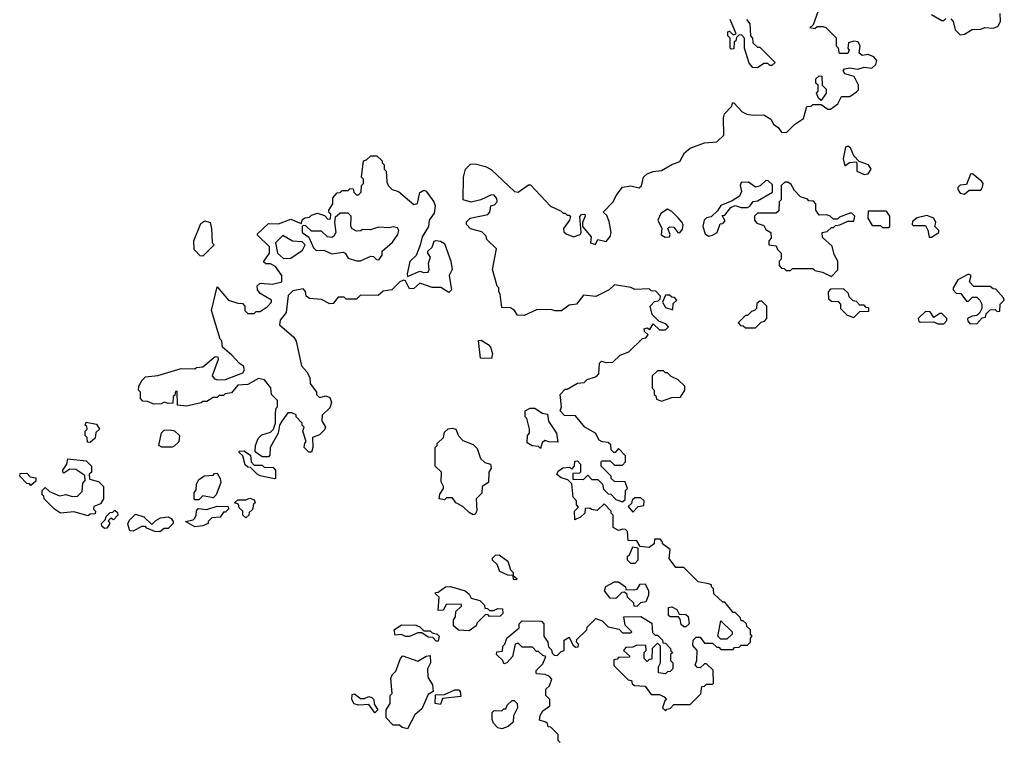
# Model space of a CAD drawing. Extents: x 1861455 to 2058065, y 200073 to 437907.
# Tile 180 of 256: x 2028870 to 2033680, y 287366 to 290894. Entities that reach past the tile are written whole.
import ezdxf

# ---------------------------------------------------------------- set-up
doc = ezdxf.new("R2010")
doc.units = 0

msp = doc.modelspace()

# ---------------------------------------------------------------- linework, layer by layer
at = {"layer": '0CON05XD'}
for points in [[(2031911.7, 289338.3), (2031928.3, 289341.7), (2031940, 289355), (2031921.7, 289371.7), (2031920, 289385), (2031935, 289390), (2031948.3, 289381.7), (2031965, 289410), (2031995, 289380), (2032025, 289380), (2032040, 289395), (2032028.3, 289408.3), (2031991.7, 289421.7), (2031960, 289455), (2031950, 289495), (2031971.7, 289518.3), (2031988.3, 289521.7), (2031998.3, 289531.7), (2032000, 289545), (2031978.3, 289568.3), (2031955, 289570), (2031945, 289580), (2031875, 289577.5), (2031855, 289587.5), (2031775, 289600), (2031750, 289575), (2031685, 289542.5), (2031625, 289550), (2031590, 289505), (2031555, 289500), (2031516.4, 289473.6), (2031485, 289473.3), (2031465, 289480), (2031395, 289477.5), (2031335, 289450), (2031301.7, 289451.7), (2031287.5, 289475), (2031267.3, 289487.3), (2031225, 289490), (2031217.5, 289555), (2031210, 289565), (2031210, 289585), (2031203, 289593), (2031180, 289675), (2031200, 289775), (2031151.7, 289821.7), (2031148.3, 289838.3), (2031128.3, 289858.3), (2031073, 289873), (2031052.5, 289895), (2031053, 289907), (2031070, 289925), (2031156.4, 289943.6), (2031167.5, 289955), (2031171.2, 289985), (2031188.8, 289991.2), (2031202, 290005), (2031201.4, 290021.4), (2031187.1, 290037.1), (2031175, 290039.2), (2031122.5, 290015), (2031075.8, 290004.2), (2031036.7, 290015), (2031037.5, 290125), (2031047.5, 290165), (2031071.7, 290188.3), (2031095, 290190), (2031145, 290177.5), (2031173.6, 290163.6), (2031286.4, 290056.4), (2031305, 290052.5), (2031355, 290087.5), (2031365, 290087.5), (2031463.3, 289983.3), (2031515, 289960), (2031525, 289950), (2031535, 289950), (2031545, 289940), (2031555, 289940), (2031560, 289935), (2031556.7, 289915), (2031526, 289875), (2031528.8, 289858.8), (2031538.8, 289848.8), (2031575, 289834), (2031608, 289845), (2031612.9, 289855), (2031607, 289933), (2031615, 289942.5), (2031630, 289945), (2031632.5, 289935), (2031620, 289905), (2031620, 289885), (2031661.2, 289835), (2031658, 289805), (2031683.6, 289796.4), (2031695, 289821.2), (2031735, 289811.2), (2031754.2, 289835.8), (2031760, 289855), (2031749.7, 289909.7), (2031738.6, 289938.6), (2031720, 289955), (2031770, 290005), (2031783.9, 290036.1), (2031815, 290077.5), (2031855, 290082.5), (2031897, 290073), (2031907, 290083), (2031917.5, 290125), (2031935, 290142.5), (2031965, 290153.3), (2032005, 290157.5), (2032055, 290187.5), (2032095, 290202.5), (2032117.5, 290245), (2032145, 290266.7), (2032215, 290293.8), (2032275, 290297.5), (2032309.6, 290330.5), (2032307.5, 290415), (2032312.5, 290435), (2032348.3, 290471.7), (2032351.7, 290488.3), (2032358.3, 290488.3), (2032400, 290445), (2032423, 290433), (2032455, 290427.5), (2032505, 290430), (2032539.6, 290409.5), (2032552, 290385), (2032575, 290368), (2032590.8, 290345), (2032616.7, 290343.3), (2032655, 290383.3), (2032698.3, 290411.7), (2032715, 290470), (2032737, 290473), (2032745, 290480), (2032785, 290480), (2032818.3, 290458.3), (2032831.7, 290458.3), (2032866.4, 290483.6), (2032885, 290520), (2032925, 290520), (2032958.3, 290541.7), (2032967.5, 290552.5), (2032967.5, 290575), (2032947, 290617), (2032900.7, 290630.7), (2032892.5, 290645), (2032900, 290655), (2032925, 290660), (2032965, 290652.5), (2032995, 290662.5), (2033032.5, 290657.5), (2033052.5, 290675), (2033057.5, 290695), (2033043, 290713), (2033015, 290723.8), (2032985, 290720), (2032971.7, 290731.7), (2032976.2, 290765), (2032965.6, 290785.6), (2032945, 290789.4), (2032919.3, 290780.7), (2032916.2, 290756.2), (2032922.5, 290745), (2032915, 290730), (2032875, 290730), (2032870, 290755), (2032860, 290765), (2032860, 290805), (2032810, 290855), (2032795, 290860), (2032765, 290860), (2032755, 290850), (2032730, 290855), (2032748.3, 290871.7), (2032770, 290935)], [(2033325, 290920), (2033375, 290890), (2033385, 290890), (2033395, 290900)], [(2033418.3, 290898.3), (2033430, 290885), (2033440, 290845), (2033465, 290820), (2033485, 290823.3), (2033523, 290847), (2033565, 290847.5), (2033585, 290856.7), (2033625, 290852.9), (2033648.5, 290861.5), (2033661.9, 290885), (2033660, 290925)], [(2032475, 290660), (2032451.7, 290661.7), (2032433, 290683), (2032410, 290755), (2032410, 290805), (2032398.3, 290818.3), (2032385, 290820), (2032371.7, 290808.3), (2032368.3, 290791.7), (2032360, 290785), (2032358.3, 290751.7), (2032345, 290750), (2032340, 290755), (2032340, 290805), (2032330, 290815), (2032330, 290835), (2032338.3, 290838.3), (2032355, 290820), (2032370, 290825), (2032340, 290895)], [(2032420, 290895), (2032437.5, 290875), (2032440, 290815), (2032450, 290805), (2032451.7, 290781.7), (2032475, 290760), (2032485, 290760), (2032560, 290685), (2032545, 290670), (2032535, 290670), (2032525, 290680), (2032505, 290680), (2032475, 290660)], [(2032785, 290500), (2032771.7, 290511.7), (2032762.5, 290535), (2032770, 290545), (2032770, 290575), (2032760, 290585), (2032760, 290605), (2032775, 290620), (2032788.3, 290618.3), (2032790, 290575), (2032810, 290555), (2032810, 290535), (2032785, 290500)], [(2032995, 290138), (2033015, 290142.5), (2033030, 290165), (2033016.4, 290186.4), (2032971.7, 290201.7), (2032945, 290230), (2032928.3, 290268.3), (2032915, 290276.7), (2032905, 290272.5), (2032892.5, 290215), (2032901.7, 290181.7), (2032923, 290197), (2032955, 290200), (2032960, 290195), (2032960, 290155), (2032995, 290138)], [(2030085, 288760), (2030055, 288760), (2030020, 288785), (2030022.5, 288815), (2030035, 288850), (2030053, 288867), (2030095, 288880), (2030110, 288895), (2030120, 288925), (2030120, 288975), (2030123, 288997), (2030130, 289005), (2030130, 289035), (2030100, 289065), (2030097, 289097), (2030066.7, 289136.7), (2030037, 289143), (2029985, 289112.5), (2029935, 289110), (2029905, 289072.5), (2029873, 289067), (2029865, 289060), (2029845, 289060), (2029835, 289050), (2029815, 289050), (2029785, 289030), (2029765, 289030), (2029757, 289023), (2029685, 289007.5), (2029641.7, 289011.7), (2029640, 289080), (2029631.7, 289078.3), (2029628.3, 289061.7), (2029620, 289055), (2029618.3, 289021.7), (2029595, 289020), (2029575, 289027.5), (2029561.7, 289018.3), (2029525, 289017.5), (2029495, 289030), (2029471.7, 289031.7), (2029460, 289045), (2029460, 289075), (2029450, 289085), (2029452.5, 289105), (2029467.5, 289135), (2029485, 289150), (2029545, 289157.5), (2029658.3, 289191.7), (2029725, 289190), (2029733, 289197), (2029765, 289200), (2029825, 289250), (2029838.3, 289248.3), (2029840, 289235), (2029810, 289155), (2029821.7, 289141.7), (2029836.1, 289136.1), (2029875, 289137.5), (2029959.3, 289170.7), (2029967.5, 289185), (2029963.3, 289203.3), (2029943.3, 289215), (2029906.4, 289256.4), (2029860, 289295), (2029857, 289327), (2029850, 289335), (2029807.5, 289475), (2029835, 289590), (2029890, 289525), (2029935, 289510), (2029958.3, 289508.3), (2029970, 289495), (2029970, 289475), (2029985, 289460), (2030015, 289460), (2030025, 289470), (2030045, 289470), (2030078.3, 289491.7), (2030100, 289515), (2030100, 289525), (2030045, 289557.5), (2030032.5, 289575), (2030030, 289595), (2030045, 289607.5), (2030105, 289602.5), (2030150, 289615), (2030150, 289645), (2030119.3, 289689.3), (2030095, 289702.5), (2030072.5, 289702.5), (2030061.7, 289711.7), (2030090, 289755), (2030090, 289785), (2030031.7, 289841.7), (2030031.7, 289848.3), (2030085, 289900), (2030135, 289897.5), (2030195, 289920), (2030245, 289900), (2030251.7, 289918.3), (2030263, 289927), (2030285, 289930), (2030295, 289940), (2030325, 289950), (2030358.3, 289938.3), (2030375, 289920), (2030388.3, 289921.7), (2030390, 289945), (2030381.7, 289951.7), (2030380, 289965), (2030400, 289995), (2030400, 290025), (2030421.7, 290048.3), (2030435, 290050), (2030445, 290060), (2030475, 290060), (2030485, 290070), (2030498.3, 290068.3), (2030501.7, 290051.7), (2030515, 290040), (2030525, 290040), (2030538.3, 290051.7), (2030540, 290085), (2030550, 290095), (2030550, 290115), (2030540, 290125), (2030550, 290205), (2030565, 290210), (2030585, 290230), (2030615, 290230), (2030640, 290205), (2030640, 290195), (2030650, 290185), (2030650, 290165), (2030660, 290155), (2030663, 290103), (2030670, 290085), (2030690, 290065), (2030720, 290055), (2030795, 289992.5), (2030813, 289997), (2030825, 290050), (2030845, 290062.5), (2030855, 290057.5), (2030893.8, 290005), (2030899.2, 289985), (2030895, 289950), (2030870, 289915), (2030866.7, 289885), (2030835.7, 289834.3), (2030827, 289793), (2030807, 289743), (2030776.4, 289713.6), (2030763, 289653), (2030765, 289640), (2030825, 289666.7), (2030845, 289660), (2030865, 289662.5), (2030870, 289675), (2030867.5, 289705), (2030876.7, 289735), (2030863.3, 289755), (2030863.3, 289765), (2030885.6, 289784.4), (2030895, 289812.5), (2030904, 289816), (2030925, 289813.3), (2030945, 289802.5), (2030976.1, 289716.1), (2030982.5, 289675), (2030967.5, 289645), (2030980, 289575), (2030967, 289563), (2030927, 289587), (2030885, 289587.5), (2030825, 289607.5), (2030795, 289582.5), (2030775, 289580), (2030755, 289620), (2030745, 289622.5), (2030727.5, 289615), (2030687.5, 289575), (2030645, 289568.8), (2030621.7, 289548.3), (2030535, 289550), (2030515, 289530), (2030465, 289530), (2030455, 289540), (2030425, 289540), (2030401.7, 289508.3), (2030385, 289507.5), (2030345, 289527.5), (2030285, 289532.5), (2030270, 289545), (2030267, 289567), (2030255, 289580), (2030205, 289570), (2030181.7, 289548.3), (2030172.5, 289465), (2030143, 289427), (2030140, 289405), (2030210, 289345), (2030220, 289325), (2030246.7, 289205), (2030272.5, 289175), (2030287, 289147), (2030288.3, 289118.3), (2030320, 289075), (2030320, 289065), (2030335, 289050), (2030365, 289057.5), (2030385, 289050), (2030392.5, 289025), (2030385, 289000), (2030347.3, 288962.7), (2030345.7, 288935.7), (2030363.3, 288905), (2030358.3, 288891.7), (2030335, 288866.7), (2030300, 288855), (2030302.5, 288805), (2030295, 288782.5), (2030283, 288783), (2030260, 288805), (2030263, 288827), (2030270, 288835), (2030252.5, 288885), (2030260, 288905), (2030250, 288915), (2030250, 288925), (2030220, 288955), (2030220, 288965), (2030200, 288975), (2030180, 288975), (2030150, 288935), (2030140, 288915), (2030132.5, 288875), (2030093.8, 288806.2), (2030091.7, 288768.3), (2030085, 288760)], [(2033485, 290043.3), (2033508.3, 290061.7), (2033565, 290062.5), (2033573.9, 290076.1), (2033576, 290095), (2033570, 290105), (2033525, 290142.5), (2033515, 290140), (2033495, 290090), (2033463.6, 290086.4), (2033452.5, 290075), (2033452.5, 290065), (2033465, 290047.5), (2033485, 290043.3)], [(2032235, 289837.5), (2032255, 289842.5), (2032277.5, 289855), (2032291.7, 289898.3), (2032305, 289900), (2032317, 289913), (2032301.7, 289938.3), (2032315, 289940), (2032343.3, 289976.7), (2032365, 289987.5), (2032395, 289977.5), (2032425, 289977.5), (2032436.7, 289983.3), (2032453, 290007), (2032475, 290010), (2032548.3, 290051.7), (2032548.3, 290088.3), (2032527, 290107), (2032515, 290110), (2032487, 290083), (2032465, 290077.5), (2032430.5, 290100.5), (2032395, 290100), (2032389.4, 290085), (2032396.7, 290055), (2032386.4, 290033.6), (2032350.7, 290009.3), (2032295, 289986.7), (2032279.3, 289960.7), (2032248.3, 289931.7), (2032225, 289927.5), (2032213.9, 289916.1), (2032207.5, 289885), (2032218.8, 289848.8), (2032235, 289837.5)], [(2032835, 289640), (2032867, 289673), (2032867.5, 289715), (2032848.3, 289748.3), (2032838.3, 289788.3), (2032791.7, 289831.7), (2032790, 289855), (2032815, 289860), (2032835, 289880), (2032845, 289880), (2032855, 289890), (2032877, 289893), (2032915, 289910), (2032945, 289910), (2032950, 289935), (2032935, 289950), (2032925, 289950), (2032875, 289930), (2032865, 289920), (2032845, 289920), (2032830, 289935), (2032811.7, 289941.7), (2032775, 289940), (2032760, 289965), (2032760, 289995), (2032748.3, 290008.3), (2032725, 290010), (2032718.3, 290018.3), (2032685, 290030), (2032655, 290060), (2032639.3, 290089.3), (2032621.7, 290101.7), (2032608.3, 290101.7), (2032590, 290085), (2032590, 290015), (2032580, 290005), (2032578.3, 289961.7), (2032565, 289950), (2032475, 289950), (2032460, 289935), (2032460, 289915), (2032471.7, 289901.7), (2032505, 289890), (2032515, 289870), (2032540, 289855), (2032541.7, 289828.3), (2032530, 289815), (2032530, 289795), (2032565, 289790), (2032571.7, 289771.7), (2032590, 289755), (2032590, 289725), (2032580, 289715), (2032580, 289695), (2032591.7, 289681.7), (2032605, 289680), (2032615, 289670), (2032635, 289670), (2032645, 289680), (2032745, 289680), (2032755, 289670), (2032791.7, 289661.7), (2032835, 289640)], [(2030535, 289717.5), (2030585, 289740), (2030598.3, 289738.3), (2030613, 289723), (2030625, 289722.5), (2030640, 289745), (2030640, 289765), (2030692, 289808), (2030717.5, 289845), (2030722.5, 289865), (2030715, 289877.5), (2030695, 289882.5), (2030675, 289877.5), (2030625, 289881.2), (2030581.7, 289868.3), (2030545, 289870), (2030537, 289863), (2030515, 289862.5), (2030495, 289872.5), (2030487.5, 289885), (2030490, 289935), (2030475, 289950), (2030435, 289950), (2030411.7, 289928.3), (2030407.5, 289905), (2030414, 289855), (2030405, 289836.7), (2030395, 289831.2), (2030373.9, 289833.9), (2030345, 289862.5), (2030295, 289862.5), (2030268.3, 289888.3), (2030255, 289890), (2030250, 289885), (2030250, 289855), (2030283, 289833), (2030305, 289780), (2030318.3, 289768.3), (2030355, 289768.8), (2030395, 289752), (2030450, 289760), (2030460, 289755), (2030475, 289730), (2030515, 289717.5), (2030535, 289717.5)], [(2032022.9, 289832.9), (2032045, 289834), (2032047.5, 289845), (2032036.2, 289875), (2032045, 289883.8), (2032065, 289881.9), (2032085, 289855.8), (2032095, 289854.3), (2032107.8, 289872.2), (2032110.4, 289890.5), (2032106.2, 289905), (2032087.3, 289927.3), (2032055, 289958.6), (2032035, 289968.6), (2032002.2, 289947.8), (2031987.5, 289915), (2032006.7, 289875), (2032003.9, 289843.9), (2032022.9, 289832.9)], [(2033115, 289880), (2033120, 289885), (2033120, 289935), (2033105, 289960), (2033015, 289960), (2033012.5, 289925), (2033035, 289890), (2033075, 289890), (2033085, 289880), (2033115, 289880)], [(2029765, 289740), (2029751.7, 289741.7), (2029721.7, 289771.7), (2029720, 289815), (2029755, 289900), (2029775, 289912.5), (2029800, 289905), (2029807.5, 289875), (2029810, 289805), (2029820, 289795), (2029765, 289740)], [(2033325, 289832.5), (2033360, 289855), (2033360, 289865), (2033340, 289885), (2033346.2, 289905), (2033335, 289926.2), (2033301.7, 289938.3), (2033255, 289927.5), (2033231.7, 289908.3), (2033230, 289895), (2033235, 289890), (2033295, 289890), (2033307, 289867), (2033313.3, 289833.3), (2033325, 289832.5)], [(2030158.3, 289728.3), (2030195, 289730), (2030250.9, 289769.1), (2030264, 289795), (2030249.6, 289809.5), (2030203, 289813), (2030155, 289840), (2030120, 289805), (2030130, 289755), (2030158.3, 289728.3)], [(2033545, 289410), (2033571.7, 289438.3), (2033588.3, 289441.7), (2033591.7, 289458.3), (2033611.7, 289478.3), (2033635, 289480), (2033645, 289470), (2033658.3, 289471.7), (2033660, 289505), (2033680, 289525), (2033676.4, 289536.4), (2033638.3, 289578.3), (2033625, 289580), (2033611.7, 289591.7), (2033531.7, 289591.7), (2033510, 289615), (2033517.5, 289645), (2033505, 289652.5), (2033452.5, 289625), (2033430, 289585), (2033430, 289575), (2033445, 289560), (2033468.3, 289558.3), (2033495, 289520), (2033505, 289520), (2033525, 289540), (2033545, 289540), (2033560, 289525), (2033570, 289505), (2033570, 289485), (2033558.3, 289461.7), (2033545, 289450), (2033523, 289447), (2033500, 289435), (2033501.7, 289421.7), (2033511.7, 289411.7), (2033545, 289410)], [(2032945, 289440), (2032975, 289470), (2033018.3, 289471.7), (2033018.3, 289488.3), (2033005, 289490), (2032995, 289500), (2032975, 289500), (2032958.3, 289518.3), (2032941.7, 289521.7), (2032921.7, 289541.7), (2032918.3, 289558.3), (2032895, 289580), (2032831.7, 289578.3), (2032820, 289565), (2032821.7, 289531.7), (2032835, 289520), (2032868.3, 289518.3), (2032880, 289505), (2032880, 289485), (2032911.7, 289451.7), (2032945, 289440)], [(2032060, 289480), (2032061.7, 289508.3), (2032080, 289525), (2032068.3, 289538.3), (2032055, 289540), (2032045, 289550), (2032025, 289550), (2032010, 289515), (2032025, 289490), (2032055, 289480), (2032060, 289480)], [(2032465, 289390), (2032491.7, 289418.3), (2032508.3, 289421.7), (2032520, 289435), (2032520, 289495), (2032495, 289520), (2032485, 289520), (2032471.7, 289508.3), (2032470, 289485), (2032460, 289475), (2032445, 289470), (2032425, 289450), (2032415, 289450), (2032380, 289415), (2032391.7, 289401.7), (2032405, 289400), (2032415, 289390), (2032465, 289390)], [(2033385, 289410), (2033400, 289425), (2033400, 289435), (2033375, 289460), (2033365, 289460), (2033335, 289440), (2033318.3, 289468.3), (2033295, 289470), (2033260, 289435), (2033261.7, 289421.7), (2033268.3, 289418.3), (2033335, 289420), (2033355, 289410), (2033385, 289410)], [(2031175, 289240), (2031121.7, 289241.7), (2031111.7, 289328.3), (2031125, 289330), (2031159.3, 289309.3), (2031170, 289295), (2031180, 289265), (2031175, 289240)], [(2031510, 287365), (2031500, 287375), (2031500, 287405), (2031465, 287440), (2031451.7, 287441.7), (2031448.3, 287458.3), (2031440, 287465), (2031410, 287475), (2031413, 287497), (2031425, 287520), (2031460, 287545), (2031460, 287575), (2031440, 287595), (2031440, 287625), (2031458.3, 287641.7), (2031470, 287675), (2031458.3, 287688.3), (2031437, 287697), (2031395, 287700), (2031392.5, 287705), (2031393, 287717), (2031425, 287750), (2031440, 287785), (2031425, 287790), (2031405, 287810), (2031395, 287810), (2031375, 287830), (2031325, 287830), (2031305, 287850), (2031290, 287845), (2031277.5, 287785), (2031250, 287755), (2031235, 287750), (2031230, 287765), (2031200, 287795), (2031201.7, 287808.3), (2031228.3, 287811.7), (2031230, 287835), (2031240, 287845), (2031250, 287875), (2031310, 287925), (2031310, 287945), (2031325, 287960), (2031418.3, 287958.3), (2031430, 287945), (2031430, 287885), (2031450, 287855), (2031453, 287833), (2031468.3, 287818.3), (2031471.7, 287801.7), (2031481.7, 287791.7), (2031495, 287790), (2031515, 287810), (2031530, 287815), (2031530, 287865), (2031555, 287880), (2031571.7, 287841.7), (2031585, 287830), (2031598.3, 287831.7), (2031600, 287845), (2031590, 287855), (2031591.7, 287868.3), (2031640, 287915), (2031641.7, 287928.3), (2031685, 287970), (2031715, 287960), (2031745, 287930), (2031798.3, 287918.3), (2031815, 287900), (2031855, 287900), (2031860, 287905), (2031828.3, 287938.3), (2031821.7, 287978.3), (2031905, 287980), (2031958.3, 287948.3), (2031961.7, 287901.7), (2031975, 287890), (2031985, 287890), (2032010, 287865), (2032011.7, 287851.7), (2032025, 287850), (2032050, 287825), (2032051.7, 287811.7), (2032060, 287805), (2032050, 287795), (2032050, 287765), (2032060, 287755), (2032060, 287725), (2032048.3, 287711.7), (2032035, 287710), (2032025, 287700), (2031990, 287705), (2031990, 287735), (2032000, 287755), (2032000, 287835), (2031985, 287850), (2031960, 287825), (2031958.3, 287771.7), (2031945, 287770), (2031935, 287760), (2031920, 287775), (2031920, 287805), (2031930, 287815), (2031928.3, 287838.3), (2031885, 287840), (2031865, 287830), (2031831.7, 287828.3), (2031820, 287815), (2031848.3, 287788.3), (2031848.3, 287781.7), (2031795, 287780), (2031788.3, 287771.7), (2031771.7, 287768.3), (2031771.7, 287741.7), (2031841.7, 287671.7), (2031858.3, 287668.3), (2031861.7, 287651.7), (2031873, 287643), (2031925, 287640), (2031955, 287600), (2031995, 287600), (2032018.3, 287588.3), (2032030, 287575), (2032021.7, 287568.3), (2032010, 287535), (2032025, 287520), (2032031.7, 287528.3), (2032048.3, 287531.7), (2032065, 287550), (2032145, 287550), (2032197, 287603), (2032201.7, 287638.3), (2032215, 287640), (2032225, 287650), (2032255, 287650), (2032260, 287655), (2032258.3, 287718.3), (2032225, 287750), (2032215, 287750), (2032195, 287730), (2032181.7, 287731.7), (2032170, 287745), (2032177.5, 287765), (2032180, 287815), (2032158.3, 287838.3), (2032160, 287865), (2032175, 287880), (2032195, 287880), (2032215, 287850), (2032255, 287850), (2032275, 287830), (2032285, 287830), (2032295, 287820), (2032355, 287820), (2032361.7, 287828.3), (2032385, 287830), (2032395, 287840), (2032425, 287840), (2032440, 287855), (2032440, 287875), (2032447.5, 287885), (2032440, 287895), (2032440, 287915), (2032421.7, 287931.7), (2032420, 287945), (2032405, 287960), (2032395, 287960), (2032390, 287975), (2032365, 288000), (2032355, 288000), (2032315, 288050), (2032305, 288050), (2032261.7, 288091.7), (2032260, 288115), (2032250, 288125), (2032250, 288135), (2032235, 288140), (2032185, 288150), (2032115, 288220), (2032075, 288220), (2032043, 288263), (2032047, 288307), (2032010, 288335), (2032010, 288345), (2031998.3, 288358.3), (2031971.7, 288358.3), (2031970, 288335), (2031945, 288317.5), (2031901.7, 288321.7), (2031885, 288350), (2031841.7, 288351.7), (2031840, 288395), (2031830, 288405), (2031815, 288407.5), (2031795, 288400), (2031770, 288415), (2031770, 288475), (2031760, 288485), (2031760, 288495), (2031725, 288530), (2031691.7, 288498.3), (2031663, 288503), (2031655, 288510), (2031631.7, 288508.3), (2031630, 288485), (2031610, 288465), (2031581.7, 288451.7), (2031580, 288495), (2031600, 288515), (2031590, 288525), (2031590, 288545), (2031573, 288563), (2031567.5, 288627.5), (2031547, 288647), (2031515, 288657.5), (2031493.6, 288673.6), (2031500.7, 288689.3), (2031523, 288707), (2031555, 288710), (2031568.3, 288701.7), (2031580, 288715), (2031581.7, 288738.3), (2031595, 288740), (2031610, 288725), (2031610, 288685), (2031605, 288680), (2031571.7, 288678.3), (2031571.7, 288651.7), (2031625, 288650), (2031645, 288670), (2031665, 288650), (2031695, 288650), (2031717, 288627), (2031721.7, 288601.7), (2031745, 288580), (2031758.3, 288578.3), (2031781.7, 288551.7), (2031815, 288540), (2031828.3, 288551.7), (2031830, 288595), (2031840, 288605), (2031828.3, 288638.3), (2031775, 288640), (2031760, 288655), (2031760, 288665), (2031710, 288715), (2031710, 288735), (2031715, 288740), (2031755, 288740), (2031775, 288720), (2031815, 288720), (2031830, 288735), (2031830, 288765), (2031795, 288800), (2031778.3, 288781.7), (2031771.7, 288781.7), (2031760, 288795), (2031758.3, 288818.3), (2031745, 288830), (2031715, 288832.5), (2031700.7, 288840.7), (2031682.5, 288875), (2031630, 288905), (2031585, 288960), (2031531.7, 288961.7), (2031510, 288985), (2031517.5, 289005), (2031510, 289065), (2031535, 289090), (2031545, 289090), (2031595, 289120), (2031627, 289123), (2031643, 289137), (2031688.3, 289151.7), (2031700, 289165), (2031702.5, 289217.5), (2031712.5, 289227.5), (2031735, 289220), (2031768.3, 289221.7), (2031803, 289257), (2031845, 289272.5), (2031911.7, 289338.3)], [(2032005, 289032.5), (2032055, 289050), (2032098.3, 289051.7), (2032120, 289085), (2032120, 289105), (2032086.4, 289136.4), (2032053, 289153), (2032035, 289170), (2032025, 289170), (2032015, 289180), (2031985, 289180), (2031960, 289155), (2031960, 289095), (2031970, 289085), (2031970, 289065), (2031978.3, 289058.3), (2031981.7, 289041.7), (2032005, 289032.5)], [(2031415, 288800), (2031405, 288810), (2031373, 288813), (2031348.3, 288828.3), (2031350, 288865), (2031360, 288875), (2031360, 288895), (2031347, 288947), (2031340, 288955), (2031340, 288985), (2031363, 288997), (2031387, 288997), (2031423, 288973), (2031448.3, 288968.3), (2031452.5, 288935), (2031492.5, 288875), (2031498.3, 288831.7), (2031455, 288832.5), (2031435, 288840), (2031421.7, 288828.3), (2031415, 288800)], [(2029215, 288830), (2029201.7, 288831.7), (2029200, 288855), (2029190, 288865), (2029190, 288885), (2029200, 288895), (2029198.3, 288908.3), (2029190, 288915), (2029195, 288930), (2029245, 288920), (2029260, 288895), (2029241.7, 288878.3), (2029238.3, 288851.7), (2029215, 288830)], [(2029615, 288807.5), (2029565, 288807.5), (2029550, 288815), (2029563, 288877), (2029575, 288890), (2029605, 288892.5), (2029627, 288887), (2029650, 288865), (2029647, 288833), (2029625, 288812.5), (2029615, 288807.5)], [(2031085, 288477.5), (2031065, 288487.5), (2031035, 288517.5), (2031000, 288535), (2030985, 288560), (2030955, 288560), (2030945, 288550), (2030920, 288555), (2030923, 288577), (2030940, 288605), (2030940, 288615), (2030928.3, 288638.3), (2030930, 288685), (2030900, 288715), (2030900, 288805), (2030910, 288815), (2030910, 288825), (2030940, 288855), (2030945, 288880), (2030963, 288897), (2030985, 288900), (2031000, 288895), (2031013, 288863), (2031035, 288840), (2031085, 288820), (2031105, 288800), (2031121.7, 288751.7), (2031141.7, 288731.7), (2031170, 288725), (2031172.5, 288705), (2031162.5, 288685), (2031160, 288635), (2031130, 288615), (2031127, 288583), (2031100, 288555), (2031103, 288497), (2031095, 288480), (2031085, 288477.5)], [(2029205, 288472.5), (2029135, 288491.2), (2029070, 288485), (2029040, 288505), (2028990, 288555), (2028988.3, 288568.3), (2028980, 288575), (2028980, 288595), (2028995, 288610), (2029015, 288590), (2029065, 288570), (2029095, 288576.7), (2029127, 288567), (2029151.7, 288568.3), (2029175, 288590), (2029178.3, 288631.7), (2029190, 288645), (2029188.3, 288668.3), (2029145, 288697.5), (2029115, 288700), (2029085, 288680), (2029080, 288685), (2029080, 288695), (2029100, 288725), (2029105, 288750), (2029195, 288740), (2029220, 288715), (2029220, 288685), (2029210, 288675), (2029211.7, 288651.7), (2029255, 288640), (2029280, 288615), (2029280, 288555), (2029265, 288530), (2029231.7, 288518.3), (2029230, 288505), (2029240, 288495), (2029238.3, 288481.7), (2029215, 288480), (2029205, 288472.5)], [(2030115, 288652.5), (2030045, 288667.5), (2030030, 288675), (2029998.3, 288708.3), (2029985, 288710), (2029971.7, 288721.7), (2029960, 288765), (2029941.7, 288781.7), (2029941.7, 288788.3), (2029965, 288790), (2029998.3, 288768.3), (2030000, 288735), (2030015, 288720), (2030055, 288720), (2030065, 288710), (2030108.3, 288708.3), (2030120, 288695), (2030120, 288655), (2030115, 288652.5)], [(2028925, 288620), (2028918.3, 288628.3), (2028905, 288630), (2028870, 288665), (2028871.7, 288678.3), (2028905, 288680), (2028921.7, 288661.7), (2028948.3, 288658.3), (2028948.3, 288641.7), (2028925, 288620)], [(2029745, 288550), (2029725, 288550), (2029722.5, 288555), (2029722.5, 288585), (2029731.7, 288598.3), (2029733.6, 288626.4), (2029745, 288650), (2029773, 288667), (2029815, 288670), (2029821.7, 288678.3), (2029835, 288680), (2029850, 288655), (2029852.5, 288635), (2029830, 288575), (2029815, 288560), (2029765, 288570), (2029745, 288550)], [(2029975, 288462.5), (2029960, 288475), (2029960, 288495), (2029941.7, 288511.7), (2029938.3, 288528.3), (2029920, 288535), (2029935, 288550), (2029975, 288550), (2029995, 288557.5), (2030015, 288550), (2030020, 288535), (2030011.7, 288528.3), (2030007, 288503), (2029991.7, 288488.3), (2029990, 288475), (2029975, 288462.5)], [(2031865, 288490), (2031891.7, 288518.3), (2031918.3, 288521.7), (2031920, 288545), (2031905, 288560), (2031875, 288560), (2031861.7, 288548.3), (2031858.3, 288531.7), (2031841.7, 288518.3), (2031865, 288490)], [(2029725, 288417.5), (2029680, 288445), (2029717, 288453), (2029725, 288460), (2029732.5, 288475), (2029733, 288497), (2029741.7, 288508.3), (2029785, 288502.5), (2029835, 288520), (2029888.3, 288518.3), (2029890, 288505), (2029875, 288490), (2029865, 288490), (2029850, 288465), (2029808.3, 288461.7), (2029790, 288445), (2029790, 288435), (2029765, 288422.5), (2029725, 288417.5)], [(2029285, 288410), (2029271.7, 288421.7), (2029270, 288435), (2029288.3, 288451.7), (2029291.7, 288468.3), (2029311.7, 288488.3), (2029325, 288490), (2029335, 288500), (2029348.3, 288488.3), (2029350, 288475), (2029328.3, 288451.7), (2029315, 288460), (2029301.7, 288448.3), (2029310, 288435), (2029295, 288412.5), (2029285, 288410)], [(2029555, 288393.3), (2029530, 288395), (2029491.7, 288411.7), (2029485, 288420), (2029465, 288420), (2029425, 288397.5), (2029408.3, 288398.3), (2029398.3, 288431.7), (2029405, 288450), (2029435, 288480), (2029477, 288467), (2029515, 288430), (2029535, 288450), (2029558.3, 288461.7), (2029595, 288467.5), (2029609.3, 288459.3), (2029620, 288445), (2029620, 288435), (2029595, 288410), (2029575, 288410), (2029555, 288393.3)], [(2031875, 288240), (2031855, 288240), (2031840, 288255), (2031840, 288275), (2031848.3, 288281.7), (2031865, 288320), (2031890, 288315), (2031890, 288255), (2031875, 288240)], [(2031295, 288160), (2031281.7, 288161.7), (2031280, 288180), (2031255, 288182.5), (2031215, 288200), (2031202.5, 288235), (2031180, 288255), (2031180, 288265), (2031195, 288280), (2031211.7, 288281.7), (2031255, 288250), (2031268.3, 288208.3), (2031280, 288195), (2031280, 288180), (2031300, 288165), (2031295, 288160)], [(2031065, 287910), (2031013, 287913), (2030990, 287935), (2030990, 287965), (2030998.3, 287978.3), (2031000, 288005), (2031028.3, 288031.7), (2031028.3, 288038.3), (2030955, 288040), (2030938.3, 288011.7), (2030915, 288010), (2030920, 288075), (2030901.7, 288091.7), (2030901.7, 288098.3), (2030915, 288100), (2030950, 288125), (2030975, 288126.7), (2031046.1, 288106.1), (2031065, 288090), (2031075, 288070), (2031118.3, 288058.3), (2031140, 288035), (2031141.7, 288021.7), (2031155, 288020), (2031165, 288010), (2031185, 288010), (2031205, 288020), (2031228.3, 288018.3), (2031230, 287995), (2031217.5, 287982.5), (2031165, 287980), (2031158.3, 287988.3), (2031145, 287990), (2031105, 287950), (2031100, 287935), (2031065, 287910)], [(2031885, 288030), (2031871.7, 288031.7), (2031870, 288045), (2031840, 288075), (2031838.3, 288088.3), (2031825, 288100), (2031811.7, 288098.3), (2031781.7, 288068.3), (2031755, 288070), (2031727.5, 288105), (2031733, 288127), (2031775, 288150), (2031795, 288150), (2031830, 288125), (2031831.7, 288111.7), (2031875, 288110), (2031886.4, 288113.6), (2031901.7, 288138.3), (2031925, 288140), (2031942.5, 288105), (2031942.5, 288085), (2031928.3, 288051.7), (2031903, 288047), (2031885, 288030)], [(2032125, 287930), (2032115, 287930), (2032101.7, 287941.7), (2032097, 287967), (2032088.3, 287978.3), (2032048.3, 287978.3), (2032040, 287985), (2032040, 288025), (2032055, 288027.5), (2032080, 288015), (2032091.7, 287991.7), (2032125, 287990), (2032135, 287980), (2032140, 287945), (2032125, 287930)], [(2030915, 287860), (2030905, 287860), (2030888.3, 287878.3), (2030865, 287880), (2030835, 287900), (2030815, 287900), (2030775, 287882.5), (2030755, 287882.5), (2030735, 287892.5), (2030705, 287890), (2030700, 287915), (2030735, 287940), (2030805, 287937.5), (2030825, 287930), (2030845, 287910), (2030875, 287910), (2030885, 287900), (2030910, 287895), (2030920, 287885), (2030915, 287860)], [(2032325, 287870), (2032295, 287870), (2032280, 287885), (2032295, 287960), (2032350, 287905), (2032350, 287895), (2032325, 287870)], [(2030765, 287432.5), (2030738.3, 287438.3), (2030725, 287450), (2030695, 287450), (2030660, 287485), (2030660, 287525), (2030680, 287555), (2030680, 287595), (2030690, 287605), (2030683, 287677), (2030690, 287695), (2030707, 287713), (2030730, 287775), (2030741.7, 287788.3), (2030815, 287762.5), (2030855, 287787.5), (2030875, 287790), (2030877.5, 287755), (2030862.5, 287725), (2030863.3, 287685), (2030887, 287647), (2030890, 287615), (2030865, 287600), (2030835, 287530), (2030800, 287500), (2030765, 287432.5)], [(2030605, 287510), (2030575, 287550), (2030525, 287547.5), (2030503.6, 287553.6), (2030492.5, 287575), (2030495, 287600), (2030505, 287602.5), (2030535, 287580), (2030555, 287580), (2030575, 287590), (2030590, 287585), (2030600, 287575), (2030601.7, 287551.7), (2030620, 287525), (2030605, 287510)], [(2030925, 287550), (2030900, 287555), (2030901.7, 287598.3), (2030945, 287600), (2030995, 287622.5), (2031015, 287622.5), (2031022.5, 287615), (2031025, 287590), (2030935, 287580), (2030925, 287550)], [(2031225, 287432.5), (2031205, 287437.5), (2031185, 287460), (2031178.3, 287478.3), (2031178.3, 287511.7), (2031188.3, 287521.7), (2031225, 287520), (2031235, 287530), (2031245, 287530), (2031251.7, 287548.3), (2031275, 287570), (2031285, 287570), (2031300, 287555), (2031302.5, 287535), (2031282.5, 287495), (2031280, 287465), (2031257, 287443), (2031225, 287432.5)]]:
    msp.add_lwpolyline(points, dxfattribs=at)

doc.saveas('drawing.dxf')
